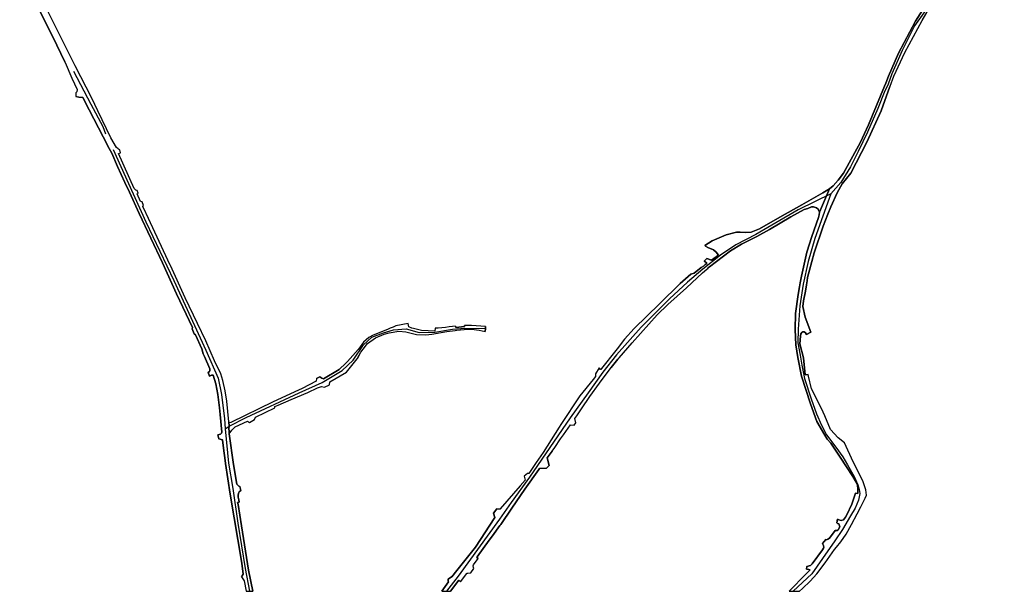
# Model space of a CAD drawing. Extents: x 166506 to 171543, y 332500 to 338212.
# Tile 32 of 139: x 170243 to 171308, y 332500 to 333118. Entities that reach past the tile are written whole.
import ezdxf

# ---------------------------------------------------------------- set-up
doc = ezdxf.new("R2010")
doc.units = 0
doc.header["$MEASUREMENT"] = 0
doc.layers.add('IRISH_OS_1000S_FEATURE', color=252, linetype='CONTINUOUS')

msp = doc.modelspace()

# ---------------------------------------------------------------- linework, layer by layer
at = {"layer": 'IRISH_OS_1000S_FEATURE', "color": 9}
for points in [[(171179.454, 333049.705), (171182.435, 333057.176), (171193.283, 333082.209), (171211.51, 333116.943), (171221.749, 333132.861), (171228.601, 333140.498), (171234.143, 333146.756), (171245.701, 333155.749), (171263.562, 333168.698), (171270.609, 333175.911), (171275.317, 333183.011), (171278.773, 333190.316), (171281.759, 333200.951), (171283.86, 333216.866), (171285.05, 333243.093), (171286.613, 333251.646), (171289.522, 333258.516), (171299.684, 333278.457), (171307.233, 333299.78), (171307.732, 333301.245)], [(170292.133, 333072.033), (170291.809, 333072.786), (170278.773, 333099.829), (170261.488, 333134.131), (170242.875, 333171.227)], [(171184.304, 333046.583), (171188.223, 333057.245), (171200.215, 333082.946), (171218.894, 333117.66), (171229.503, 333135.537), (171238.67, 333144.265), (171255.076, 333156.76), (171268.125, 333167.107), (171273.369, 333172.39)], [(170261.488, 333134.131), (170278.773, 333099.829), (170291.809, 333072.786), (170292.133, 333072.033), (170299.395, 333055.166), (170305.003, 333042.78), (170304.608, 333040.543), (170303.712, 333039.195), (170303.601, 333035.31), (170306.855, 333034.722), (170311.155, 333034.084), (170317.85, 333020.829), (170338.055, 332981.951), (170338.201, 332981.669), (170342.357, 332973.993), (170348.506, 332959.572), (170356.693, 332942.308), (170361.608, 332931.732), (170372.205, 332908.695), (170397.386, 332855.251), (170412.316, 332821.906), (170429.866, 332785.349), (170429.243, 332783.923), (170431.643, 332778.462), (170433.153, 332777.628), (170439.74, 332762.457), (170441.353, 332757.047), (170442.603, 332753.855), (170448.527, 332740.779), (170448.591, 332738.821), (170448.23, 332737.898), (170446.598, 332736.561), (170448.035, 332732.772), (170450.155, 332733.771), (170451.589, 332734.01), (170452.212, 332733.836), (170455.177, 332724.398), (170457.008, 332713.038), (170458.955, 332698.436), (170459.611, 332691.416), (170461.363, 332672.187), (170460.966, 332670.952), (170460.155, 332670.19), (170457.163, 332669.277), (170458.252, 332665.075), (170462.293, 332663.807), (170463.991, 332648.943), (170464.21, 332647.166), (170465.324, 332638.144), (170470.556, 332604.951), (170482.986, 332530.548), (170484.481, 332518.514), (170482.888, 332515.844), (170485.786, 332511.232), (170487.777, 332500), (170491.284, 332500), (170495.056, 332500), (170490.367, 332522.946), (170482.76, 332570.979), (170479.321, 332593.873), (170478.6, 332596.07), (170480.209, 332596.271), (170479.754, 332599.054), (170479.306, 332601.794), (170479.067, 332603.59), (170479.439, 332606.147), (170480.248, 332607.47), (170482.142, 332609.093), (170481.09, 332613.507), (170479.781, 332613.593), (170477.596, 332615.935), (170474.015, 332637.235), (170469.46, 332670.227), (170469.552, 332673.17), (170469.017, 332675.811), (170469.272, 332678.51), (170469.16, 332683.219), (170466.969, 332705.815), (170465.125, 332716.775), (170462.533, 332728.146), (170460.268, 332735.427), (170453.608, 332749.214), (170444.147, 332770.83), (170435.05, 332789.615), (170421.962, 332817.667), (170405.914, 332852.517), (170405.778, 332852.809), (170379.707, 332908.85), (170379.707, 332908.85), (170379.373, 332909.569), (170376.175, 332916.146), (170376.72, 332917.273), (170375.501, 332921.243), (170373.614, 332921.721), (170369.921, 332929.958), (170371.034, 332930.557), (170369.917, 332933.467), (170368.44, 332933.954), (170366.554, 332935.839), (170349.873, 332973.483), (170350.15, 332973.791), (170351.753, 332974.24), (170351.081, 332977.504), (170349.911, 332978.457), (170349.488, 332978.801), (170347.56, 332980.25), (170341.584, 332990.574), (170327.264, 333019.919), (170320.974, 333033.338), (170302.914, 333068.568), (170288.27, 333097.903), (170270.523, 333133.417)], [(170349.911, 332978.457), (170349.488, 332978.801), (170347.56, 332980.25), (170341.584, 332990.574), (170327.264, 333019.919), (170320.974, 333033.338), (170302.914, 333068.568), (170288.27, 333097.903), (170270.523, 333133.417)], [(171221.749, 333132.861), (171211.51, 333116.943), (171193.283, 333082.209), (171182.435, 333057.176), (171179.454, 333049.705), (171178.148, 333046.432), (171169.344, 333025.411), (171160.75, 333004.621), (171152.057, 332986.028), (171133.817, 332952.241), (171127.881, 332944.915), (171122.699, 332938.823), (171118.535, 332935.264), (171107.71, 332910.035), (171107.476, 332907.387), (171106.651, 332904.35), (171099.59, 332883.7), (171094.327, 332866.805), (171088.452, 332840.814), (171087.081, 332833.641), (171086.266, 332829.378), (171084.652, 332820.939), (171081.996, 332800.707), (171081.672, 332783.357), (171082.297, 332766.689), (171084.603, 332752.882), (171088.362, 332732.923), (171097.992, 332702.671), (171105.103, 332683.787), (171113.594, 332668.945), (171116.271, 332664.579), (171120.073, 332660.132), (171130.298, 332644.97), (171143.876, 332624.131), (171148.834, 332615.43), (171149.379, 332609.992), (171149.312, 332605.79), (171146.664, 332606.096), (171142.834, 332594.239), (171137.46, 332582.781), (171136.043, 332580.275), (171133.639, 332577.255), (171131.184, 332576.598), (171128.735, 332577.192), (171127.47, 332577.981), (171126.514, 332574.173), (171127.396, 332573.217), (171128.77, 332572.891), (171129.97, 332569.79), (171128.09, 332566.531), (171126.894, 332565.647), (171124.709, 332565.649), (171118.697, 332557.619), (171116.944, 332556.268), (171115.367, 332555.853), (171114.573, 332556.202), (171111.034, 332551.906), (171112.086, 332549.389), (171112.611, 332547.573), (171112.097, 332546.807), (171111.066, 332544.913), (171099.814, 332529.65), (171099.217, 332529.12), (171098.073, 332528.103), (171094.24, 332526.843), (171093.794, 332523.846), (171096.33, 332523.616), (171097.596, 332523.229), (171093.538, 332519.062), (171074.912, 332500), (171079.395, 332500), (171086.107, 332500), (171089.464, 332502.89), (171097.72, 332510.978), (171105.091, 332518.792), (171113.91, 332530.953), (171124.126, 332545.099), (171126.148, 332547.899), (171131.073, 332553.389), (171136.643, 332561.791), (171142.489, 332572.286), (171148.662, 332583.86), (171152.439, 332591.356), (171157.17, 332600.746), (171158.806, 332604.02), (171158.046, 332609.751), (171154.777, 332619.431), (171144.354, 332639.938), (171134.979, 332660.586), (171127.948, 332666.104), (171119.735, 332675.222), (171113.529, 332689.989), (171111.95, 332693.747), (171100.565, 332716.474), (171099.335, 332719.035), (171095.872, 332732.675), (171095.462, 332734.656), (171092.502, 332734.324), (171090.53, 332752.599), (171086.746, 332767.677), (171087.353, 332775.963), (171087.821, 332778.683), (171088.663, 332780.113), (171089.905, 332780.843), (171091.328, 332780.86), (171092.768, 332779.687), (171093.886, 332777.744), (171098.425, 332780.344), (171092.44, 332796.671), (171089.839, 332808.103), (171090.619, 332814.169), (171092.648, 332824.654), (171093.705, 332831.551), (171094.363, 332835.847), (171094.92, 332839.481), (171096.997, 332847.355), (171102.159, 332866.127), (171111.851, 332895.065), (171116.898, 332907.977), (171119.979, 332915.857), (171126.815, 332930.965), (171132.506, 332940.672), (171141.691, 332952.507), (171159.168, 332985.868), (171174.735, 333019.864), (171184.093, 333046.009), (171184.304, 333046.583), (171188.223, 333057.245), (171200.215, 333082.946), (171218.894, 333117.66), (171229.503, 333135.537)], [(171222.638, 333128.469), (171210.569, 333111.793), (171197.414, 333085.047), (171186.222, 333059.856), (171182.192, 333048.575)], [(170292.133, 333072.033), (170299.395, 333055.166), (170305.003, 333042.78), (170304.608, 333040.543), (170303.712, 333039.195)], [(170301.157, 333062.556), (170319.95, 333026.849), (170332.628, 333002.685), (170335.509, 332994.809)], [(171184.093, 333046.009), (171174.735, 333019.864), (171159.168, 332985.868), (171141.691, 332952.507), (171132.506, 332940.672), (171126.815, 332930.965), (171119.979, 332915.857), (171116.898, 332907.977), (171111.851, 332895.065), (171102.159, 332866.127), (171096.997, 332847.355), (171094.92, 332839.481), (171094.363, 332835.847)], [(171118.535, 332935.264), (171122.699, 332938.823), (171127.881, 332944.915), (171133.817, 332952.241), (171152.057, 332986.028), (171160.75, 333004.621), (171169.344, 333025.411), (171178.148, 333046.432), (171179.454, 333049.705)], [(171182.192, 333048.575), (171181.707, 333047.414), (171178.636, 333041.289), (171171.08, 333022.483), (171159.845, 332996.855), (171149.826, 332975.886), (171141.246, 332959.104), (171130.909, 332942.293), (171120.143, 332930.067)], [(171184.093, 333046.009), (171184.304, 333046.583)], [(170303.712, 333039.195), (170303.601, 333035.31)], [(170338.055, 332981.951), (170317.85, 333020.829), (170311.155, 333034.084), (170306.855, 333034.722), (170303.601, 333035.31)], [(170439.74, 332762.457), (170433.153, 332777.628), (170431.643, 332778.462), (170429.243, 332783.923), (170429.866, 332785.349), (170412.316, 332821.906), (170397.386, 332855.251), (170372.205, 332908.695), (170361.608, 332931.732), (170356.693, 332942.308), (170348.506, 332959.572), (170342.357, 332973.993), (170338.201, 332981.669), (170338.055, 332981.951)], [(170343.82, 332977.86), (170360.536, 332941.268), (170379.42, 332899.683), (170409.589, 332836.398), (170444.244, 332760.909), (170457.473, 332730.772), (170461.167, 332712.864), (170464.213, 332686.476), (170465.073, 332675.957)], [(170369.917, 332933.467), (170368.44, 332933.954), (170366.554, 332935.839), (170349.873, 332973.483), (170350.15, 332973.791), (170351.753, 332974.24)], [(170351.753, 332974.24), (170351.081, 332977.504), (170349.911, 332978.457)], [(170379.707, 332908.85), (170379.373, 332909.569), (170376.175, 332916.146), (170376.72, 332917.273), (170375.501, 332921.243), (170373.614, 332921.721), (170369.921, 332929.958), (170371.034, 332930.557), (170369.917, 332933.467)], [(171120.143, 332930.067), (171103.331, 332921.857), (171084.962, 332912.849), (171060.594, 332898.745), (171038.878, 332886.109), (171017.23, 332874.687), (171000.798, 332863.587), (170981.678, 332848.476), (170965.093, 332834.276), (170945.498, 332816.59), (170929.527, 332800.23), (170915.022, 332785.674), (170888.337, 332755.786), (170873.679, 332737.069), (170857.579, 332714.708), (170838.389, 332687.669), (170794.399, 332623.55), (170774.575, 332595.98), (170761.917, 332577.997), (170717.113, 332516.535), (170704.486, 332500)], [(170983.812, 332874.013), (170991.9, 332879.186), (171006.956, 332885.668), (171018.032, 332888.639), (171022.066, 332888.47), (171028.294, 332888.168), (171034.12, 332888.469), (171043.067, 332892.15), (171065.082, 332904.604), (171088.77, 332918.018), (171101.468, 332925.49), (171111.618, 332931.254), (171118.535, 332935.264)], [(171120.143, 332930.067), (171102.667, 332881.572), (171095.456, 332856.927), (171090.204, 332832.386), (171086.438, 332808.798), (171084.82, 332783.751), (171084.569, 332768.713), (171086.793, 332755.454), (171088.834, 332744.678), (171091.567, 332730.324), (171098.795, 332708.392), (171104.609, 332691.949), (171109.898, 332679.599), (171115.434, 332669.404), (171125.42, 332655.975), (171133.198, 332645.664), (171138.233, 332636.737), (171145.524, 332624.097), (171149.24, 332615.2), (171150.603, 332610.22), (171151.515, 332605.877), (171150.183, 332598.773), (171146.613, 332590.096), (171141.505, 332581.632), (171132.625, 332566.845), (171124.504, 332554.483), (171111.107, 332535.476), (171099.499, 332518.829), (171079.395, 332500)], [(171107.71, 332910.035), (171118.535, 332935.264)], [(170405.778, 332852.809), (170379.707, 332908.85)], [(171107.71, 332910.035), (171106.575, 332913.315), (171104.462, 332914.932), (171101.364, 332915.831), (171099.071, 332915.806), (171095.135, 332914.254), (171091.253, 332912.95), (171076.718, 332905.117), (171053.752, 332891.38), (171039.941, 332883.751), (171023.429, 332875.56), (171011.497, 332868.314), (170988.856, 332851.068), (170987.847, 332850.163)], [(171106.651, 332904.35), (171107.476, 332907.387), (171107.71, 332910.035)], [(171088.452, 332840.814), (171094.327, 332866.805), (171099.59, 332883.7), (171106.651, 332904.35)], [(170983.164, 332857.04), (170986.099, 332859.96), (170991.168, 332858.428), (170998.771, 332863.535), (170996.237, 332866.746), (170993.123, 332869.519), (170987.113, 332872.072), (170984.434, 332873.386), (170983.812, 332874.013)], [(170972.341, 332844.31), (170979.899, 332850.258), (170982.251, 332851.835), (170984.072, 332853.466)], [(170984.072, 332853.466), (170986.172, 332854.706), (170985.158, 332855.582), (170983.164, 332857.04)], [(170469.16, 332683.219), (170466.969, 332705.815), (170465.125, 332716.775), (170462.533, 332728.146), (170460.268, 332735.427), (170453.608, 332749.214), (170444.147, 332770.83), (170435.05, 332789.615), (170421.962, 332817.667), (170405.914, 332852.517), (170405.778, 332852.809)], [(170891.284, 332752.723), (170905.327, 332768.997), (170932.175, 332798.939), (170943.833, 332810.429), (170964.053, 332828.475), (170981.488, 332844.46), (170985.893, 332848.41)], [(170957.327, 332832.99), (170968.735, 332843.182)], [(170968.735, 332843.182), (170972.341, 332844.31)], [(170985.893, 332848.41), (170986.935, 332849.345)], [(170986.935, 332849.345), (170987.847, 332850.163)], [(170957.327, 332832.99), (170934.969, 332810.964), (170907.349, 332784.481), (170896.979, 332772.703), (170888.943, 332762.411)], [(171086.266, 332829.378), (171087.081, 332833.641)], [(171087.081, 332833.641), (171088.452, 332840.814)], [(171094.363, 332835.847), (171093.705, 332831.551)], [(171088.362, 332732.923), (171084.603, 332752.882), (171082.297, 332766.689), (171081.672, 332783.357), (171081.996, 332800.707), (171084.652, 332820.939), (171086.266, 332829.378)], [(171093.705, 332831.551), (171092.648, 332824.654), (171090.619, 332814.169), (171089.839, 332808.103), (171092.44, 332796.671), (171098.425, 332780.344), (171093.886, 332777.744), (171092.768, 332779.687), (171091.328, 332780.86), (171089.905, 332780.843), (171088.663, 332780.113), (171087.821, 332778.683), (171087.353, 332775.963), (171086.746, 332767.677), (171090.53, 332752.599), (171092.502, 332734.324)], [(170667.133, 332784.727), (170663.63, 332786.02), (170662.951, 332789.82), (170649.761, 332787.258)], [(170469.272, 332678.51), (170487.641, 332687.966), (170545.02, 332714.741), (170570.178, 332725.986), (170591.581, 332738.777), (170603.525, 332750.013), (170614.697, 332766.688), (170623.563, 332774.809), (170636.185, 332779.56), (170647.325, 332782.94), (170660.751, 332783.894), (170674.971, 332780.121), (170691.783, 332780.267), (170710.951, 332783.743), (170724.417, 332784.687), (170746.54, 332784.168)], [(170610.082, 332755.618), (170611.793, 332758.783), (170614.346, 332762.059), (170619.148, 332768.234), (170627.837, 332774.153), (170636.965, 332778.224), (170642.288, 332779.556), (170653.024, 332781.382), (170660.663, 332780.852), (170671.934, 332777.82), (170682.183, 332777.298), (170688.664, 332778.32)], [(170643.404, 332784.552), (170640.569, 332783.347), (170625.068, 332777.046), (170620.625, 332774.618)], [(170646.639, 332785.929), (170643.404, 332784.552)], [(170649.761, 332787.258), (170646.639, 332785.929)], [(170692.23, 332784.611), (170691.752, 332781.568), (170677.435, 332782.112), (170668.69, 332784.152), (170667.133, 332784.727)], [(170688.664, 332778.32), (170704.733, 332781.129), (170713.746, 332782.266)], [(170707.467, 332786.017), (170703.477, 332785.427), (170695.606, 332784.768), (170692.23, 332784.611)], [(170714.3, 332786.832), (170710.831, 332786.515), (170707.467, 332786.017)], [(170713.746, 332782.266), (170715.748, 332782.518), (170723.669, 332783.178), (170731.562, 332783.427), (170739.955, 332782.613), (170746.461, 332780.926)], [(170714.3, 332786.832), (170714.408, 332785.533), (170723.97, 332786.325), (170723.875, 332787.471)], [(170746.599, 332786.562), (170731.499, 332787.427), (170723.875, 332787.471)], [(170746.54, 332784.168), (170746.461, 332780.926)], [(170746.599, 332786.562), (170746.54, 332784.168)], [(170620.625, 332774.618), (170614.582, 332769.537), (170611.031, 332764.61), (170608.957, 332761.561)], [(170457.163, 332669.277), (170460.155, 332670.19), (170460.966, 332670.952), (170461.363, 332672.187), (170459.611, 332691.416), (170458.955, 332698.436), (170457.008, 332713.038), (170455.177, 332724.398), (170452.212, 332733.836), (170451.589, 332734.01), (170450.155, 332733.771), (170448.035, 332732.772), (170446.598, 332736.561), (170448.23, 332737.898), (170448.591, 332738.821), (170448.527, 332740.779), (170442.603, 332753.855), (170441.353, 332757.047), (170439.74, 332762.457)], [(170608.957, 332761.561), (170597.455, 332748.445)], [(170887.539, 332760.612), (170872.198, 332740.967)], [(170888.943, 332762.411), (170887.539, 332760.612)], [(170563.985, 332730.391), (170567.532, 332732.035), (170569.745, 332730.575), (170571.446, 332730.021), (170588.323, 332739.941), (170595.621, 332746.831), (170597.455, 332748.445)], [(170596.49, 332737.265), (170607.986, 332751.459)], [(170610.082, 332755.618), (170607.986, 332751.459)], [(170889.881, 332751.097), (170882.717, 332742.082)], [(170889.881, 332751.097), (170891.284, 332752.723)], [(170564.936, 332720.096), (170569.199, 332721.627), (170572.388, 332720.698), (170578.08, 332723.385), (170578.243, 332726.639), (170596.49, 332737.265)], [(170845.353, 332689.997), (170850.384, 332697.421), (170859.533, 332710.679), (170869.784, 332725.235), (170882.717, 332742.082)], [(170869.666, 332741.814), (170865.558, 332735.289)], [(170872.198, 332740.967), (170871.45, 332739.881), (170871.165, 332740.084), (170869.666, 332741.814)], [(170563.985, 332730.391), (170563.422, 332727.312), (170548.255, 332719.573), (170544.418, 332717.772)], [(170865.558, 332735.289), (170865.665, 332732.524), (170862.967, 332729.01), (170848.84, 332711.329), (170828.11, 332680.313), (170826.224, 332677.517)], [(171149.312, 332605.79), (171149.379, 332609.992), (171148.834, 332615.43), (171143.876, 332624.131), (171130.298, 332644.97), (171120.073, 332660.132), (171116.271, 332664.579), (171113.594, 332668.945), (171105.103, 332683.787), (171097.992, 332702.671), (171088.362, 332732.923)], [(171092.502, 332734.324), (171095.462, 332734.656)], [(171100.565, 332716.474), (171099.335, 332719.035), (171095.872, 332732.675), (171095.462, 332734.656)], [(170544.418, 332717.772), (170516.867, 332704.84), (170471.256, 332682.547), (170469.735, 332682.209), (170469.16, 332683.219)], [(170522.301, 332701.291), (170536.593, 332707.652), (170554.457, 332715.239), (170564.936, 332720.096)], [(171113.529, 332689.989), (171111.95, 332693.747), (171100.565, 332716.474)], [(170469.46, 332670.227), (170472.189, 332674.335), (170475.835, 332677.88), (170489.301, 332684.197), (170491.247, 332682.771), (170496.758, 332685.859), (170497.855, 332688.499), (170518.837, 332698.32), (170518.888, 332699.772), (170522.301, 332701.291)], [(170469.16, 332683.219), (170469.272, 332678.51)], [(170469.16, 332683.219), (170469.272, 332678.51)], [(170831.098, 332669.33), (170838.605, 332679.958), (170842.383, 332679.714), (170844.47, 332682.102), (170843.269, 332686.887), (170845.353, 332689.997)], [(171157.17, 332600.746), (171158.806, 332604.02), (171158.046, 332609.751), (171154.777, 332619.431), (171144.354, 332639.938), (171134.979, 332660.586), (171127.948, 332666.104), (171119.735, 332675.222), (171113.529, 332689.989)], [(170465.073, 332675.957), (170469.272, 332678.51)], [(170465.073, 332675.957), (170468.69, 332638.589), (170473.288, 332611.145), (170478.961, 332573.669), (170486.716, 332524.792), (170491.284, 332500)], [(170469.272, 332678.51), (170469.017, 332675.811), (170469.552, 332673.17), (170469.46, 332670.227)], [(170469.272, 332678.51), (170469.017, 332675.811), (170469.552, 332673.17), (170469.46, 332670.227)], [(170826.224, 332677.517), (170809.098, 332650.165), (170801.479, 332639.259), (170793.358, 332627.394), (170791.888, 332627.419)], [(170464.21, 332647.166), (170463.991, 332648.943), (170462.293, 332663.807), (170458.252, 332665.075), (170457.163, 332669.277)], [(170469.46, 332670.227), (170474.015, 332637.235)], [(170818.713, 332651.597), (170821.472, 332655.478), (170827.916, 332664.802), (170831.098, 332669.33)], [(170818.713, 332651.597), (170813.374, 332644.278), (170815.559, 332636.145)], [(170482.888, 332515.844), (170484.481, 332518.514), (170482.986, 332530.548), (170470.556, 332604.951), (170465.324, 332638.144), (170464.21, 332647.166)], [(170474.015, 332637.235), (170477.596, 332615.935), (170479.781, 332613.593), (170481.09, 332613.507), (170482.142, 332609.093), (170480.248, 332607.47), (170479.439, 332606.147), (170479.067, 332603.59), (170479.306, 332601.794), (170479.754, 332599.054)], [(170812.531, 332633.055), (170805.07, 332632.897), (170804.206, 332631.712), (170789.247, 332610.436), (170775.157, 332589.839)], [(170812.531, 332633.055), (170815.559, 332636.145)], [(170788.61, 332624.698), (170789.372, 332620.338), (170784.214, 332613.968)], [(170791.888, 332627.419), (170788.61, 332624.698)], [(170784.214, 332613.968), (170762.569, 332589.125)], [(170479.754, 332599.054), (170480.209, 332596.271), (170478.6, 332596.07), (170479.321, 332593.873), (170482.76, 332570.979), (170490.367, 332522.946)], [(171142.834, 332594.239), (171146.664, 332606.096)], [(171146.664, 332606.096), (171149.312, 332605.79)], [(171152.439, 332591.356), (171157.17, 332600.746)], [(170775.157, 332589.839), (170763.261, 332572.449), (170762.317, 332571.069), (170754.228, 332560.17)], [(170755.474, 332584.561), (170758.74, 332589.074), (170762.537, 332588.893), (170762.569, 332589.125)], [(171124.126, 332545.099), (171126.148, 332547.899), (171131.073, 332553.389), (171136.643, 332561.791), (171142.489, 332572.286), (171148.662, 332583.86), (171152.439, 332591.356)], [(171124.709, 332565.649), (171126.894, 332565.647), (171128.09, 332566.531), (171129.97, 332569.79), (171128.77, 332572.891), (171127.396, 332573.217), (171126.514, 332574.173), (171127.47, 332577.981), (171128.735, 332577.192), (171131.184, 332576.598), (171133.639, 332577.255), (171136.043, 332580.275), (171137.46, 332582.781), (171142.834, 332594.239)], [(170715.769, 332522.385), (170735.969, 332547.652), (170756.757, 332579.794), (170755.474, 332584.561)], [(171099.217, 332529.12), (171099.814, 332529.65), (171111.066, 332544.913), (171112.097, 332546.807), (171112.611, 332547.573), (171112.086, 332549.389), (171111.034, 332551.906), (171114.573, 332556.202), (171115.367, 332555.853), (171116.944, 332556.268), (171118.697, 332557.619), (171124.709, 332565.649)], [(170754.228, 332560.17), (170750.616, 332555.304), (170737.595, 332537.197), (170737.238, 332536.745), (170738.881, 332535.556)], [(171086.107, 332500), (171089.464, 332502.89), (171097.72, 332510.978), (171105.091, 332518.792), (171113.91, 332530.953), (171124.126, 332545.099)], [(170719.725, 332510.402), (170726.63, 332519.188), (170726.985, 332519.516), (170727.579, 332519.641), (170730.643, 332519.849), (170734.077, 332524.712), (170733.73, 332525.863), (170733.304, 332527.479), (170733.691, 332528.528), (170738.881, 332535.556)], [(170490.367, 332522.946), (170495.056, 332500)], [(171074.912, 332500), (171093.538, 332519.062), (171097.596, 332523.229), (171096.33, 332523.616), (171093.794, 332523.846), (171094.24, 332526.843), (171098.073, 332528.103), (171099.217, 332529.12)], [(170482.888, 332515.844), (170485.786, 332511.232), (170487.777, 332500)], [(170699.422, 332500), (170706.685, 332510.136), (170706.435, 332511.12), (170706.436, 332513.319), (170709.781, 332515.744), (170710.389, 332515.655), (170715.769, 332522.385)], [(170719.725, 332510.402), (170717.694, 332511.98), (170708.644, 332500)]]:
    msp.add_lwpolyline(points, dxfattribs=at)
for points in [[(170708.644, 332500), (170717.694, 332511.98), (170719.725, 332510.402), (170726.63, 332519.188), (170726.985, 332519.516), (170727.579, 332519.641), (170730.643, 332519.849), (170734.077, 332524.712), (170733.73, 332525.863), (170733.304, 332527.479), (170733.691, 332528.528), (170738.881, 332535.556), (170737.238, 332536.745), (170737.595, 332537.197), (170750.616, 332555.304), (170754.228, 332560.17), (170762.317, 332571.069), (170763.261, 332572.449), (170775.157, 332589.839), (170789.247, 332610.436), (170804.206, 332631.712), (170805.07, 332632.897), (170812.531, 332633.055), (170815.559, 332636.145), (170813.374, 332644.278), (170818.713, 332651.597), (170821.472, 332655.478), (170827.916, 332664.802), (170831.098, 332669.33), (170838.605, 332679.958), (170842.383, 332679.714), (170844.47, 332682.102), (170843.269, 332686.887), (170845.353, 332689.997), (170850.384, 332697.421), (170859.533, 332710.679), (170869.784, 332725.235), (170882.717, 332742.082), (170889.881, 332751.097), (170891.284, 332752.723), (170905.327, 332768.997), (170932.175, 332798.939), (170943.833, 332810.429), (170964.053, 332828.475), (170981.488, 332844.46), (170985.893, 332848.41), (170986.935, 332849.345), (170987.847, 332850.163), (170988.856, 332851.068), (171011.497, 332868.314), (171023.429, 332875.56), (171039.941, 332883.751), (171053.752, 332891.38), (171076.718, 332905.117), (171091.253, 332912.95), (171095.135, 332914.254), (171099.071, 332915.806), (171101.364, 332915.831), (171104.462, 332914.932), (171106.575, 332913.315), (171107.71, 332910.035), (171118.535, 332935.264), (171111.618, 332931.254), (171101.468, 332925.49), (171088.77, 332918.018), (171065.082, 332904.604), (171043.067, 332892.15), (171034.12, 332888.469), (171028.294, 332888.168), (171022.066, 332888.47), (171018.032, 332888.639), (171006.956, 332885.668), (170991.9, 332879.186), (170983.812, 332874.013), (170984.434, 332873.386), (170987.113, 332872.072), (170993.123, 332869.519), (170996.237, 332866.746), (170998.771, 332863.535), (170991.168, 332858.428), (170986.099, 332859.96), (170983.164, 332857.04), (170985.158, 332855.582), (170986.172, 332854.706), (170984.072, 332853.466), (170982.251, 332851.835), (170979.899, 332850.258), (170972.341, 332844.31), (170968.735, 332843.182), (170957.327, 332832.99), (170934.969, 332810.964), (170907.349, 332784.481), (170896.979, 332772.703), (170888.943, 332762.411), (170887.539, 332760.612), (170872.198, 332740.967), (170871.45, 332739.881), (170871.165, 332740.084), (170869.666, 332741.814), (170865.558, 332735.289), (170865.665, 332732.524), (170862.967, 332729.01), (170848.84, 332711.329), (170828.11, 332680.313), (170826.224, 332677.517), (170809.098, 332650.165), (170801.479, 332639.259), (170793.358, 332627.394), (170791.888, 332627.419), (170788.61, 332624.698), (170789.372, 332620.338), (170784.214, 332613.968), (170762.569, 332589.125), (170762.537, 332588.893), (170758.74, 332589.074), (170755.474, 332584.561), (170756.757, 332579.794), (170735.969, 332547.652), (170715.769, 332522.385), (170710.389, 332515.655), (170709.781, 332515.744), (170706.436, 332513.319), (170706.435, 332511.12), (170706.685, 332510.136), (170699.422, 332500), (170708.644, 332500)], [(170469.46, 332670.227), (170472.189, 332674.335), (170475.835, 332677.88), (170489.301, 332684.197), (170491.247, 332682.771), (170496.758, 332685.859), (170497.855, 332688.499), (170518.837, 332698.32), (170518.888, 332699.772), (170522.301, 332701.291), (170536.593, 332707.652), (170554.457, 332715.239), (170564.936, 332720.096), (170569.199, 332721.627), (170572.388, 332720.698), (170578.08, 332723.385), (170578.243, 332726.639), (170596.49, 332737.265), (170607.986, 332751.459), (170610.082, 332755.618), (170611.793, 332758.783), (170614.346, 332762.059), (170619.148, 332768.234), (170627.837, 332774.153), (170636.965, 332778.224), (170642.288, 332779.556), (170653.024, 332781.382), (170660.663, 332780.852), (170671.934, 332777.82), (170682.183, 332777.298), (170688.664, 332778.32), (170704.733, 332781.129), (170713.746, 332782.266), (170715.748, 332782.518), (170723.669, 332783.178), (170731.562, 332783.427), (170739.955, 332782.613), (170746.461, 332780.926), (170746.54, 332784.168), (170746.599, 332786.562), (170731.499, 332787.427), (170723.875, 332787.471), (170723.97, 332786.325), (170714.408, 332785.533), (170714.3, 332786.832), (170710.831, 332786.515), (170707.467, 332786.017), (170703.477, 332785.427), (170695.606, 332784.768), (170692.23, 332784.611), (170691.752, 332781.568), (170677.435, 332782.112), (170668.69, 332784.152), (170667.133, 332784.727), (170663.63, 332786.02), (170662.951, 332789.82), (170649.761, 332787.258), (170646.639, 332785.929), (170643.404, 332784.552), (170640.569, 332783.347), (170625.068, 332777.046), (170620.625, 332774.618), (170614.582, 332769.537), (170611.031, 332764.61), (170608.957, 332761.561), (170597.455, 332748.445), (170595.621, 332746.831), (170588.323, 332739.941), (170571.446, 332730.021), (170569.745, 332730.575), (170567.532, 332732.035), (170563.985, 332730.391), (170563.422, 332727.312), (170548.255, 332719.573), (170544.418, 332717.772), (170516.867, 332704.84), (170471.256, 332682.547), (170469.735, 332682.209), (170469.16, 332683.219), (170469.272, 332678.51), (170469.017, 332675.811), (170469.552, 332673.17), (170469.46, 332670.227)]]:
    msp.add_lwpolyline(points, close=True, dxfattribs=at)

doc.saveas('drawing.dxf')
